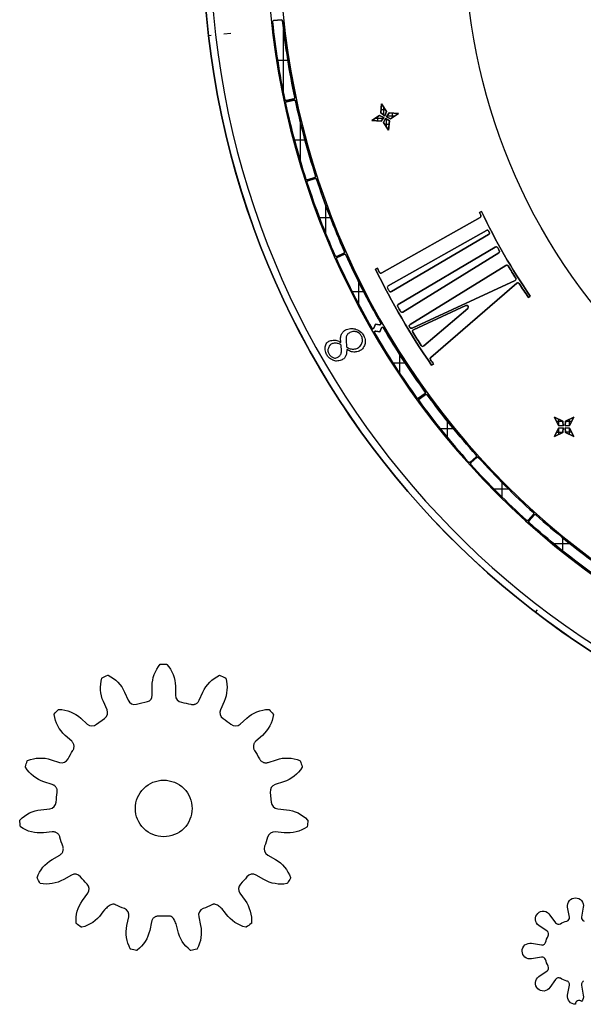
# Model space of a CAD drawing. Extents: x -553 to 949, y 557 to 2321.
# Tile 12 of 25: x -553 to -355, y 1464 to 1811. Entities that reach past the tile are written whole.
import ezdxf

# ---------------------------------------------------------------- set-up
doc = ezdxf.new("R2010")
doc.units = 0
doc.layers.add('3.Dial V2', color=1, linetype='CONTINUOUS')
doc.layers.add('Default Layer', color=1, linetype='CONTINUOUS')

msp = doc.modelspace()

# ---------------------------------------------------------------- linework, layer by layer
at = {"layer": '3.Dial V2'}
for points in [[(-256.56, 2129.92, 0.380926), (-484.29, 1806.12, 0.380926), (-188.75, 1542.75, 0.380926), (106.79, 1806.12, 0.380926), (-120.94, 2129.92), (-121.26, 2130.01), (-121.57, 2130.11), (-121.89, 2130.22), (-122.21, 2130.3), (-122.53, 2130.36), (-122.86, 2130.41), (-123.19, 2130.45), (-123.51, 2130.51, 0.110995), (-253.99, 2130.51), (-254.31, 2130.45), (-254.64, 2130.41), (-254.97, 2130.36), (-255.29, 2130.3), (-255.61, 2130.22), (-255.93, 2130.11), (-256.24, 2130.01), (-256.56, 2129.92)], [(-188.75, 1540.25, -0.380926), (-486.77, 1805.83, -0.380926), (-257.13, 2132.35), (-257.3, 2132.31), (-257.33, 2132.31, 0.380827), (-486.76, 1805.73, 0.380827), (-188.75, 1540.25)], [(88.67, 1840.25, 0.414214), (-188.75, 2117.67, 0.414214), (-466.17, 1840.25, 0.414214), (-188.75, 1562.83, 0.414214), (88.67, 1840.25)], [(88.67, 1840.25, 0.414214), (-188.75, 2117.67, 0.414214), (-466.17, 1840.25, 0.414214), (-188.75, 1562.83, 0.414214), (88.67, 1840.25)], [(88.67, 1840.25, 0.414214), (-188.75, 2117.67, 0.414214), (-466.17, 1840.25, 0.414214), (-188.75, 1562.83, 0.414214), (88.67, 1840.25)], [(84.27, 1840.25, 0.414214), (-188.75, 2113.27, 0.414214), (-461.77, 1840.25, 0.414214), (-188.75, 1567.23, 0.414214), (84.27, 1840.25)], [(84.27, 1840.25, 0.414214), (-188.75, 2113.27, 0.414214), (-461.77, 1840.25, 0.414214), (-188.75, 1567.23, 0.414214), (84.27, 1840.25)], [(84.27, 1840.25, 0.414214), (-188.75, 2113.27, 0.414214), (-461.77, 1840.25, 0.414214), (-188.75, 1567.23, 0.414214), (84.27, 1840.25)], [(-459.84, 1783.24, 0.414637), (-459.37, 1782.93), (-456.63, 1783.51, 0.413786), (-456.32, 1783.99, -0.025094), (-460.61, 1811.08, 0.413786), (-461.05, 1811.43), (-463.84, 1811.14, 0.414637), (-464.19, 1810.7, 0.025101), (-459.84, 1783.24)], [(-456.32, 1783.99, -0.413786), (-456.63, 1783.51), (-459.37, 1782.93, -0.414637), (-459.84, 1783.24, -0.025101), (-464.19, 1810.7, -0.414637), (-463.84, 1811.14, 0.414637), (-464.19, 1810.7, 0.025101), (-459.84, 1783.24, 0.414637), (-459.37, 1782.93), (-456.63, 1783.51, 0.413786), (-456.32, 1783.99)], [(-461.05, 1811.43, -0.413786), (-460.61, 1811.08, 0.413786), (-461.05, 1811.43)], [(-456.32, 1783.99, -0.025094), (-460.61, 1811.08, 0.025094), (-456.32, 1783.99)], [(-452.4, 1755.22, -0.025101), (-459.59, 1782.07, -0.414637), (-459.29, 1782.54), (-456.55, 1783.13, -0.413786), (-456.07, 1782.82, 0.025094), (-448.97, 1756.33, -0.413786), (-449.23, 1755.82), (-451.89, 1754.96, -0.414637), (-452.4, 1755.22)], [(-448.97, 1756.33, -0.413786), (-449.23, 1755.82), (-451.89, 1754.96, -0.414637), (-452.4, 1755.22, -0.025101), (-459.59, 1782.07, -0.414637), (-459.29, 1782.54, 0.414637), (-459.59, 1782.07, 0.025101), (-452.4, 1755.22, 0.414637), (-451.89, 1754.96), (-449.23, 1755.82, 0.413786), (-448.97, 1756.33)], [(-456.55, 1783.13, -0.413786), (-456.07, 1782.82, 0.413786), (-456.55, 1783.13)], [(-448.97, 1756.33, -0.025094), (-456.07, 1782.82, 0.025094), (-448.97, 1756.33)], [(-442.07, 1728.12, 0.414637), (-441.54, 1727.92), (-438.98, 1729.06, 0.413786), (-438.78, 1729.58, -0.025094), (-448.61, 1755.19, 0.413786), (-449.11, 1755.45), (-451.77, 1754.58, 0.414637), (-452.03, 1754.07, 0.025101), (-442.07, 1728.12)], [(-449.11, 1755.45, -0.413786), (-448.61, 1755.19, 0.413786), (-449.11, 1755.45)], [(-438.78, 1729.58, -0.413786), (-438.98, 1729.06), (-441.54, 1727.92, -0.414637), (-442.07, 1728.12, -0.025101), (-452.03, 1754.07, -0.414637), (-451.77, 1754.58, 0.414637), (-452.03, 1754.07, 0.025101), (-442.07, 1728.12, 0.414637), (-441.54, 1727.92), (-438.98, 1729.06, 0.413786), (-438.78, 1729.58)], [(-438.78, 1729.58, -0.025094), (-448.61, 1755.19, 0.025094), (-438.78, 1729.58)], [(-407.41, 1689.93, -0.001683), (-408.42, 1691.41, -0.379894), (-408.32, 1692.2), (-378.05, 1718.43, -0.217123), (-377.57, 1718.57, -0.217123), (-377.15, 1718.3, 0.006481), (-373.93, 1713.46), (-373.25, 1713.89, -0.038669), (-390.51, 1743.8), (-391.21, 1743.41, 0.001194), (-390.74, 1742.45, -0.395869), (-390.99, 1741.66), (-425.67, 1722.08, -0.208565), (-426.15, 1722.03, -0.208565), (-426.51, 1722.35), (-427.19, 1723.79), (-427.87, 1723.4, 0.036954), (-408.07, 1689.47), (-407.41, 1689.93)], [(-390.74, 1742.45, -0.001194), (-391.21, 1743.41, 0.001194), (-390.74, 1742.45)], [(-390.99, 1741.66, 0.395869), (-390.74, 1742.45, -0.395869), (-390.99, 1741.66)], [(-373.25, 1713.89, -0.038669), (-390.51, 1743.8, 0.038669), (-373.25, 1713.89)], [(-423.06, 1715.71, 0.20453), (-422.69, 1715.42, 0.20453), (-422.22, 1715.48), (-387.94, 1735.64, 0.399408), (-387.72, 1736.43, -0.000516), (-387.93, 1736.85, 0.203368), (-388.29, 1737.14, 0.203368), (-388.76, 1737.09), (-423.38, 1717.58, 0.405711), (-423.62, 1716.78, 0.001138), (-423.06, 1715.71, 0.20453), (-422.69, 1715.42, 0.20453), (-422.22, 1715.48), (-387.94, 1735.64, 0.399408), (-387.72, 1736.43, -0.399408), (-387.94, 1735.64), (-422.22, 1715.48, -0.20453), (-422.69, 1715.42, -0.20453), (-423.06, 1715.71)], [(-388.76, 1737.09, -0.203368), (-388.29, 1737.14, -0.203368), (-387.93, 1736.85, 0.000516), (-387.72, 1736.43, -0.000516), (-387.93, 1736.85, 0.203368), (-388.29, 1737.14, 0.203368), (-388.76, 1737.09)], [(-418.23, 1708.26), (-384.39, 1729.12, 0.402944), (-384.19, 1729.93, -0.001307), (-384.76, 1730.95, 0.202057), (-385.13, 1731.24, 0.202057), (-385.59, 1731.18), (-419.81, 1710.99, 0.408206), (-420.03, 1710.18, 0.001849), (-419.06, 1708.48, 0.203182), (-418.69, 1708.19, 0.203182), (-418.23, 1708.26)], [(-418.23, 1708.26, -0.203182), (-418.69, 1708.19, -0.203182), (-419.06, 1708.48, -0.001849), (-420.03, 1710.18, -0.408206), (-419.81, 1710.99), (-385.59, 1731.18), (-419.81, 1710.99, 0.408206), (-420.03, 1710.18, 0.001849), (-419.06, 1708.48, 0.203182), (-418.69, 1708.19, 0.203182), (-418.23, 1708.26)], [(-385.59, 1731.18, -0.202057), (-385.13, 1731.24, -0.202057), (-384.76, 1730.95, 0.202057), (-385.13, 1731.24, 0.202057), (-385.59, 1731.18)], [(-428.41, 1702.61), (-427.87, 1703.98), (-426.42, 1703.77, 0.286961), (-426.03, 1703.94, 0.286961), (-426.01, 1704.36, -0.024771), (-438.29, 1728.49, 0.413786), (-438.82, 1728.7), (-441.38, 1727.56, 0.414637), (-441.58, 1727.03, 0.024789), (-429.13, 1702.56, 0.287897), (-428.75, 1702.36, 0.287897), (-428.41, 1702.61)], [(-438.82, 1728.7, -0.413786), (-438.29, 1728.49, 0.413786), (-438.82, 1728.7)], [(-426.01, 1704.36, -0.024771), (-438.29, 1728.49, 0.024771), (-426.01, 1704.36)], [(-418.23, 1708.26), (-384.39, 1729.12, 0.402944), (-384.19, 1729.93, -0.402944), (-384.39, 1729.12), (-418.23, 1708.26)], [(-384.19, 1729.93, -0.001307), (-384.76, 1730.95, 0.001307), (-384.19, 1729.93)], [(-441.58, 1727.03, -0.414637), (-441.38, 1727.56, 0.414637), (-441.58, 1727.03)], [(-429.13, 1702.56, -0.024789), (-441.58, 1727.03, 0.024789), (-429.13, 1702.56, 0.287897), (-428.75, 1702.36, 0.287897), (-428.41, 1702.61, -0.287897), (-428.75, 1702.36, -0.287897), (-429.13, 1702.56)], [(-378.63, 1719.36), (-414.97, 1702.59, -0.381737), (-415.74, 1702.83, -0.00023), (-415.86, 1703.03, -0.411229), (-415.67, 1703.86), (-381.88, 1724.74, -0.417734), (-381.05, 1724.54, 0.005656), (-378.38, 1720.22, -0.216129), (-378.31, 1719.73, -0.216129), (-378.63, 1719.36)], [(-414.97, 1702.59, -0.381737), (-415.74, 1702.83, -0.00023), (-415.86, 1703.03, -0.411229), (-415.67, 1703.86), (-381.88, 1724.74), (-415.67, 1703.86, 0.411229), (-415.86, 1703.03, 0.00023), (-415.74, 1702.83, 0.381737), (-414.97, 1702.59), (-378.63, 1719.36), (-414.97, 1702.59)], [(-381.88, 1724.74, -0.417734), (-381.05, 1724.54, 0.417734), (-381.88, 1724.74)], [(-378.38, 1720.22, -0.005656), (-381.05, 1724.54, 0.005656), (-378.38, 1720.22)], [(-408.07, 1689.47), (-407.41, 1689.93), (-408.07, 1689.47, -0.036954), (-427.87, 1723.4, 0.036954), (-408.07, 1689.47)], [(-426.51, 1722.35, 0.208565), (-426.15, 1722.03, 0.208565), (-425.67, 1722.08, -0.208565), (-426.15, 1722.03, -0.208565), (-426.51, 1722.35)], [(-378.63, 1719.36, 0.216129), (-378.31, 1719.73, 0.216129), (-378.38, 1720.22, -0.216129), (-378.31, 1719.73, -0.216129), (-378.63, 1719.36)], [(-378.05, 1718.43, -0.217123), (-377.57, 1718.57, -0.217123), (-377.15, 1718.3, 0.217123), (-377.57, 1718.57, 0.217123), (-378.05, 1718.43)], [(-373.93, 1713.46), (-373.25, 1713.89), (-373.93, 1713.46, -0.006481), (-377.15, 1718.3, 0.006481), (-373.93, 1713.46)], [(-411.73, 1696.42, 0.216554), (-411.31, 1696.15, 0.216554), (-410.84, 1696.29), (-395.33, 1709.57, 0.374802), (-395.21, 1710.35, 0.374802), (-395.97, 1710.57, -0.374802), (-395.21, 1710.35, -0.374802), (-395.33, 1709.57), (-410.84, 1696.29, -0.216554), (-411.31, 1696.15, -0.216554), (-411.73, 1696.42, -0.005238), (-414.7, 1701.12, -0.214106), (-414.76, 1701.61, -0.214106), (-414.44, 1701.98), (-395.97, 1710.57, -0.374802), (-395.21, 1710.35, -0.374802), (-395.33, 1709.57), (-410.84, 1696.29, -0.216554), (-411.31, 1696.15, -0.216554), (-411.73, 1696.42)], [(-426.42, 1703.77, 0.286961), (-426.03, 1703.94, 0.286961), (-426.01, 1704.36, -0.286961), (-426.03, 1703.94, -0.286961), (-426.42, 1703.77)], [(-438.04, 1693.89), (-438.07, 1693.62), (-438.12, 1693.36), (-438.19, 1693.11), (-438.28, 1692.87), (-438.39, 1692.64), (-438.52, 1692.43), (-438.67, 1692.23), (-438.83, 1692.04), (-439.08, 1691.81), (-439.35, 1691.6), (-439.65, 1691.42), (-439.98, 1691.27), (-440.34, 1691.15), (-440.73, 1691.06), (-441.14, 1691), (-441.58, 1690.97), (-441.89, 1690.98), (-442.22, 1691.04), (-442.57, 1691.15), (-442.93, 1691.29), (-443.3, 1691.49), (-443.68, 1691.72), (-444.05, 1692), (-444.43, 1692.33), (-444.6, 1692.51), (-444.77, 1692.74), (-444.94, 1693), (-445.1, 1693.31), (-445.24, 1693.65), (-445.38, 1694.03), (-445.49, 1694.46), (-445.6, 1694.92), (-445.63, 1695.15), (-445.64, 1695.41), (-445.63, 1695.7), (-445.59, 1696.02), (-445.51, 1696.35), (-445.4, 1696.69), (-445.24, 1697.03), (-445.03, 1697.38), (-444.9, 1697.53), (-444.73, 1697.67), (-444.51, 1697.81), (-444.26, 1697.94), (-443.95, 1698.07), (-443.61, 1698.18), (-443.23, 1698.27), (-442.8, 1698.35), (-442.52, 1698.38), (-442.2, 1698.37), (-441.86, 1698.33), (-441.51, 1698.24), (-441.16, 1698.12), (-440.83, 1697.96), (-440.52, 1697.76), (-440.38, 1697.64), (-440.24, 1697.52, 0.315216), (-440.13, 1697.49, 0.315216), (-440.07, 1697.59), (-440.15, 1698.92), (-440.16, 1699.21), (-440.13, 1699.52), (-440.07, 1699.82), (-439.98, 1700.12), (-439.86, 1700.42), (-439.72, 1700.7), (-439.55, 1700.96), (-439.36, 1701.21), (-439.08, 1701.49), (-438.77, 1701.73), (-438.43, 1701.94), (-438.05, 1702.11), (-437.64, 1702.24), (-437.19, 1702.35), (-436.71, 1702.42), (-436.2, 1702.46), (-435.84, 1702.45), (-435.46, 1702.4), (-435.05, 1702.31), (-434.62, 1702.16), (-434.19, 1701.97), (-433.74, 1701.73), (-433.29, 1701.43), (-432.83, 1701.07), (-432.61, 1700.86), (-432.4, 1700.59), (-432.19, 1700.28), (-432, 1699.92), (-431.82, 1699.51), (-431.67, 1699.06), (-431.55, 1698.56), (-431.47, 1698.02), (-431.45, 1697.76), (-431.47, 1697.47), (-431.52, 1697.15), (-431.61, 1696.81), (-431.75, 1696.45), (-431.92, 1696.07), (-432.15, 1695.69), (-432.42, 1695.3), (-432.57, 1695.14), (-432.77, 1694.98), (-433.01, 1694.82), (-433.3, 1694.66), (-433.63, 1694.52), (-434.01, 1694.39), (-434.42, 1694.27), (-434.89, 1694.17), (-435.2, 1694.13), (-435.55, 1694.14), (-435.92, 1694.18), (-436.31, 1694.26), (-436.7, 1694.39), (-437.08, 1694.56), (-437.45, 1694.79), (-437.62, 1694.92), (-437.79, 1695.06, 0.287371), (-437.9, 1695.08, 0.287371), (-437.96, 1694.99), (-438.04, 1693.89)], [(-413.22, 1677.91, 0.414637), (-412.66, 1677.82), (-410.39, 1679.46, 0.413786), (-410.3, 1680.02, -0.024771), (-425.06, 1702.72, 0.286961), (-425.44, 1702.91, 0.286961), (-425.78, 1702.66), (-426.32, 1701.3), (-427.78, 1701.52, 0.287897), (-428.17, 1701.35, 0.287897), (-428.18, 1700.92, 0.024789), (-413.22, 1677.91)], [(-410.3, 1680.02, -0.413786), (-410.39, 1679.46), (-412.66, 1677.82, -0.414637), (-413.22, 1677.91, -0.024789), (-428.18, 1700.92, -0.287897), (-428.17, 1701.35, -0.287897), (-427.78, 1701.52), (-426.32, 1701.3), (-425.78, 1702.66, -0.286961), (-425.44, 1702.91, -0.286961), (-425.06, 1702.72, 0.286961), (-425.44, 1702.91, 0.286961), (-425.78, 1702.66), (-426.32, 1701.3), (-427.78, 1701.52, 0.287897), (-428.17, 1701.35, 0.287897), (-428.18, 1700.92, 0.024789), (-413.22, 1677.91, 0.414637), (-412.66, 1677.82), (-410.39, 1679.46, 0.413786), (-410.3, 1680.02)], [(-410.3, 1680.02, -0.024771), (-425.06, 1702.72, 0.024771), (-410.3, 1680.02)], [(-411.73, 1696.42, -0.005238), (-414.7, 1701.12, -0.214106), (-414.76, 1701.61, -0.214106), (-414.44, 1701.98, 0.214106), (-414.76, 1701.61, 0.214106), (-414.7, 1701.12, 0.005238), (-411.73, 1696.42)], [(-408.42, 1691.41, -0.379894), (-408.32, 1692.2, 0.379894), (-408.42, 1691.41)], [(-407.41, 1689.93, -0.001683), (-408.42, 1691.41, 0.001683), (-407.41, 1689.93)], [(-395.02, 1655.33, -0.025101), (-412.51, 1676.94, -0.414637), (-412.42, 1677.49), (-410.16, 1679.14, -0.413786), (-409.6, 1679.05, 0.025094), (-392.34, 1657.74, -0.413786), (-392.37, 1657.17), (-394.45, 1655.3, -0.414637), (-395.02, 1655.33)], [(-410.16, 1679.14, -0.413786), (-409.6, 1679.05, 0.413786), (-410.16, 1679.14)], [(-392.34, 1657.74, -0.025094), (-409.6, 1679.05, 0.025094), (-392.34, 1657.74)], [(-392.34, 1657.74, -0.413786), (-392.37, 1657.17), (-394.45, 1655.3, -0.414637), (-395.02, 1655.33, -0.025101), (-412.51, 1676.94, -0.414637), (-412.42, 1677.49, 0.414637), (-412.51, 1676.94, 0.025101), (-395.02, 1655.33, 0.414637), (-394.45, 1655.3), (-392.37, 1657.17, 0.413786), (-392.34, 1657.74)], [(-374.56, 1634.79, -0.025101), (-394.21, 1654.44, -0.414637), (-394.19, 1655.01), (-392.11, 1656.88, -0.413786), (-391.54, 1656.85, 0.025094), (-372.15, 1637.46, -0.413786), (-372.12, 1636.89), (-373.99, 1634.81, -0.414637), (-374.56, 1634.79)], [(-394.19, 1655.01, 0.414637), (-394.21, 1654.44, 0.025101), (-374.56, 1634.79, 0.414637), (-373.99, 1634.81), (-372.12, 1636.89, 0.413786), (-372.15, 1637.46, -0.413786), (-372.12, 1636.89), (-373.99, 1634.81, -0.414637), (-374.56, 1634.79, -0.025101), (-394.21, 1654.44, -0.414637), (-394.19, 1655.01)], [(-392.11, 1656.88, -0.413786), (-391.54, 1656.85, 0.413786), (-392.11, 1656.88)], [(-372.15, 1637.46, -0.025094), (-391.54, 1656.85, 0.025094), (-372.15, 1637.46)], [(-373.7, 1634.55, 0.414637), (-373.67, 1633.98, 0.025101), (-352.06, 1616.49, 0.414637), (-351.51, 1616.58), (-349.86, 1618.84, 0.413786), (-349.95, 1619.4, -0.025094), (-371.26, 1636.66, 0.413786), (-371.83, 1636.63), (-373.7, 1634.55)], [(-373.67, 1633.98, -0.414637), (-373.7, 1634.55, 0.414637), (-373.67, 1633.98, 0.025101), (-352.06, 1616.49, 0.414637), (-351.51, 1616.58), (-349.86, 1618.84, 0.413786), (-349.95, 1619.4, -0.413786), (-349.86, 1618.84), (-351.51, 1616.58, -0.414637), (-352.06, 1616.49, -0.025101), (-373.67, 1633.98)], [(-371.83, 1636.63, -0.413786), (-371.26, 1636.66, 0.413786), (-371.83, 1636.63)], [(-371.26, 1636.66, 0.025094), (-349.95, 1619.4, -0.025094), (-371.26, 1636.66)]]:
    msp.add_lwpolyline(points, format="xyb", close=True, dxfattribs=at)
for points in [[(-188.75, 1540.25, -0.380827), (-486.76, 1805.73, -0.380827), (-257.33, 2132.31), (-257.1, 2131.33)], [(34.87, 1840.25), (21.32, 1840.25), (18.82, 1840.25, -0.414214), (-188.75, 1632.68, -0.414214), (-396.31, 1840.25, -0.414214), (-188.75, 2047.82, -0.414214), (18.82, 1840.25)]]:
    msp.add_lwpolyline(points, format="xyb", dxfattribs=at)
for points in [[(-463.84, 1811.14), (-461.05, 1811.43), (-463.84, 1811.14)], [(-459.29, 1782.54), (-456.55, 1783.13), (-459.29, 1782.54)], [(-425.95, 1778.56), (-425.69, 1781.82), (-423.93, 1779.09), (-424.54, 1777.59), (-425.95, 1778.56)], [(-425.95, 1778.56), (-425.69, 1781.82), (-425.95, 1778.56)], [(-423.93, 1779.09), (-425.69, 1781.82), (-423.93, 1779.09)], [(-429.13, 1775.91), (-426.4, 1777.67), (-429.13, 1775.91)], [(-429.13, 1775.91), (-426.4, 1777.67), (-424.9, 1776.97), (-425.87, 1775.65), (-429.13, 1775.91)], [(-425.87, 1775.65), (-424.9, 1776.97), (-426.4, 1777.67), (-424.9, 1776.97), (-425.87, 1775.65)], [(-425.95, 1778.56), (-424.54, 1777.59), (-425.95, 1778.56)], [(-424.98, 1775.21), (-424.37, 1776.62), (-424.98, 1775.21)], [(-423.22, 1772.47), (-422.96, 1775.73), (-424.37, 1776.62), (-424.98, 1775.21), (-423.22, 1772.47)], [(-424.54, 1777.59), (-423.93, 1779.09), (-424.54, 1777.59)], [(-424.37, 1776.62), (-422.96, 1775.73), (-424.37, 1776.62)], [(-423.93, 1777.23), (-423.04, 1778.56), (-423.93, 1777.23)], [(-423.93, 1777.23), (-423.04, 1778.56), (-419.78, 1778.38), (-422.51, 1776.53), (-423.93, 1777.23)], [(-423.93, 1777.23), (-422.51, 1776.53), (-423.93, 1777.23)], [(-423.04, 1778.56), (-419.78, 1778.38), (-423.04, 1778.56)], [(-422.51, 1776.53), (-419.78, 1778.38), (-422.51, 1776.53)], [(-429.13, 1775.91), (-425.87, 1775.65), (-429.13, 1775.91)], [(-423.22, 1772.47), (-424.98, 1775.21), (-423.22, 1772.47)], [(-423.22, 1772.47), (-422.96, 1775.73), (-423.22, 1772.47)], [(-451.77, 1754.58), (-449.11, 1755.45), (-451.77, 1754.58)], [(-390.99, 1741.66), (-425.67, 1722.08), (-390.99, 1741.66)], [(-390.51, 1743.8), (-391.21, 1743.41), (-390.51, 1743.8)], [(-423.38, 1717.58), (-388.76, 1737.09), (-423.38, 1717.58)], [(-441.38, 1727.56), (-438.82, 1728.7), (-441.38, 1727.56)], [(-427.19, 1723.79), (-427.87, 1723.4), (-427.19, 1723.79)], [(-426.51, 1722.35), (-427.19, 1723.79), (-426.51, 1722.35)], [(-408.32, 1692.2), (-378.05, 1718.43), (-408.32, 1692.2)], [(-414.44, 1701.98), (-395.97, 1710.57), (-414.44, 1701.98)], [(-428.41, 1702.61), (-427.87, 1703.98), (-426.42, 1703.77), (-427.87, 1703.98), (-428.41, 1702.61)], [(-438.21, 1698.39), (-438.04, 1696), (-437.76, 1695.78), (-437.47, 1695.59), (-437.15, 1695.44), (-436.82, 1695.32), (-436.48, 1695.24), (-436.14, 1695.2), (-435.79, 1695.18), (-435.44, 1695.2), (-435.1, 1695.25), (-434.77, 1695.32), (-434.46, 1695.42), (-434.17, 1695.55), (-433.89, 1695.7), (-433.65, 1695.87), (-433.44, 1696.06), (-433.26, 1696.27), (-433.02, 1696.63), (-432.83, 1696.97), (-432.68, 1697.29), (-432.56, 1697.6), (-432.48, 1697.88), (-432.44, 1698.13), (-432.43, 1698.37), (-432.44, 1698.57), (-432.52, 1698.95), (-432.61, 1699.3), (-432.73, 1699.62), (-432.86, 1699.91), (-433.01, 1700.16), (-433.17, 1700.38), (-433.33, 1700.55), (-433.49, 1700.69), (-433.81, 1700.91), (-434.13, 1701.09), (-434.45, 1701.23), (-434.75, 1701.34), (-435.04, 1701.41), (-435.32, 1701.44), (-435.58, 1701.45), (-435.82, 1701.42), (-436.2, 1701.33), (-436.56, 1701.21), (-436.9, 1701.05), (-437.2, 1700.87), (-437.47, 1700.66), (-437.7, 1700.42), (-437.89, 1700.16), (-438.04, 1699.89), (-438.1, 1699.71), (-438.15, 1699.53), (-438.21, 1699.15), (-438.23, 1698.77), (-438.21, 1698.39)], [(-438.04, 1696), (-437.76, 1695.78), (-437.47, 1695.59), (-437.15, 1695.44), (-436.82, 1695.32), (-436.48, 1695.24), (-436.14, 1695.2), (-435.79, 1695.18), (-435.44, 1695.2), (-435.1, 1695.25), (-434.77, 1695.32), (-434.46, 1695.42), (-434.17, 1695.55), (-433.89, 1695.7), (-433.65, 1695.87), (-433.44, 1696.06), (-433.26, 1696.27), (-433.02, 1696.63), (-432.83, 1696.97), (-432.68, 1697.29), (-432.56, 1697.6), (-432.48, 1697.88), (-432.44, 1698.13), (-432.43, 1698.37), (-432.44, 1698.57), (-432.52, 1698.95), (-432.61, 1699.3), (-432.73, 1699.62), (-432.86, 1699.91), (-433.01, 1700.16), (-433.17, 1700.38), (-433.33, 1700.55), (-433.49, 1700.69), (-433.81, 1700.91), (-434.13, 1701.09), (-434.45, 1701.23), (-434.75, 1701.34), (-435.04, 1701.41), (-435.32, 1701.44), (-435.58, 1701.45), (-435.82, 1701.42), (-436.2, 1701.33), (-436.56, 1701.21), (-436.9, 1701.05), (-437.2, 1700.87), (-437.47, 1700.66), (-437.7, 1700.42), (-437.89, 1700.16), (-438.04, 1699.89), (-438.1, 1699.71), (-438.15, 1699.53), (-438.21, 1699.15), (-438.23, 1698.77), (-438.21, 1698.39), (-438.04, 1696)], [(-438.04, 1696), (-437.76, 1695.78), (-437.47, 1695.59), (-437.15, 1695.44), (-436.82, 1695.32), (-436.48, 1695.24), (-436.14, 1695.2), (-435.79, 1695.18), (-435.44, 1695.2), (-435.1, 1695.25), (-434.77, 1695.32), (-434.46, 1695.42), (-434.17, 1695.55), (-433.89, 1695.7), (-433.65, 1695.87), (-433.44, 1696.06), (-433.26, 1696.27), (-433.02, 1696.63), (-432.83, 1696.97), (-432.68, 1697.29), (-432.56, 1697.6), (-432.48, 1697.88), (-432.44, 1698.13), (-432.43, 1698.37), (-432.44, 1698.57), (-432.52, 1698.95), (-432.61, 1699.3), (-432.73, 1699.62), (-432.86, 1699.91), (-433.01, 1700.16), (-433.17, 1700.38), (-433.33, 1700.55), (-433.49, 1700.69), (-433.81, 1700.91), (-434.13, 1701.09), (-434.45, 1701.23), (-434.75, 1701.34), (-435.04, 1701.41), (-435.32, 1701.44), (-435.58, 1701.45), (-435.82, 1701.42), (-436.2, 1701.33), (-436.56, 1701.21), (-436.9, 1701.05), (-437.2, 1700.87), (-437.47, 1700.66), (-437.7, 1700.42), (-437.89, 1700.16), (-438.04, 1699.89), (-438.1, 1699.71), (-438.15, 1699.53), (-438.21, 1699.15), (-438.23, 1698.77), (-438.21, 1698.39), (-438.04, 1696)], [(-439.89, 1694.59), (-439.98, 1696.62), (-440.2, 1696.79), (-440.44, 1696.93), (-440.7, 1697.04), (-440.98, 1697.13), (-441.26, 1697.2), (-441.56, 1697.24), (-441.86, 1697.26), (-442.16, 1697.26), (-442.45, 1697.23), (-442.73, 1697.19), (-443, 1697.12), (-443.26, 1697.02), (-443.49, 1696.91), (-443.7, 1696.78), (-443.87, 1696.63), (-444.02, 1696.46), (-444.21, 1696.16), (-444.36, 1695.86), (-444.48, 1695.58), (-444.56, 1695.32), (-444.61, 1695.07), (-444.63, 1694.84), (-444.63, 1694.64), (-444.61, 1694.46), (-444.54, 1694.16), (-444.45, 1693.88), (-444.35, 1693.64), (-444.24, 1693.42), (-444.13, 1693.22), (-444.01, 1693.06), (-443.89, 1692.92), (-443.77, 1692.8), (-443.52, 1692.6), (-443.27, 1692.43), (-443.03, 1692.29), (-442.8, 1692.17), (-442.58, 1692.09), (-442.37, 1692.03), (-442.17, 1692.01), (-441.99, 1692.02), (-441.68, 1692.08), (-441.39, 1692.17), (-441.12, 1692.3), (-440.88, 1692.46), (-440.65, 1692.64), (-440.46, 1692.84), (-440.29, 1693.05), (-440.15, 1693.27), (-440.02, 1693.57), (-439.93, 1693.88), (-439.89, 1694.22), (-439.89, 1694.59)], [(-439.98, 1696.62), (-440.2, 1696.79), (-440.44, 1696.93), (-440.7, 1697.04), (-440.98, 1697.13), (-441.26, 1697.2), (-441.56, 1697.24), (-441.86, 1697.26), (-442.16, 1697.26), (-442.45, 1697.23), (-442.73, 1697.19), (-443, 1697.12), (-443.26, 1697.02), (-443.49, 1696.91), (-443.7, 1696.78), (-443.87, 1696.63), (-444.02, 1696.46), (-444.21, 1696.16), (-444.36, 1695.86), (-444.48, 1695.58), (-444.56, 1695.32), (-444.61, 1695.07), (-444.63, 1694.84), (-444.63, 1694.64), (-444.61, 1694.46), (-444.54, 1694.16), (-444.45, 1693.88), (-444.35, 1693.64), (-444.24, 1693.42), (-444.13, 1693.22), (-444.01, 1693.06), (-443.89, 1692.92), (-443.77, 1692.8), (-443.52, 1692.6), (-443.27, 1692.43), (-443.03, 1692.29), (-442.8, 1692.17), (-442.58, 1692.09), (-442.37, 1692.03), (-442.17, 1692.01), (-441.99, 1692.02), (-441.68, 1692.08), (-441.39, 1692.17), (-441.12, 1692.3), (-440.88, 1692.46), (-440.65, 1692.64), (-440.46, 1692.84), (-440.29, 1693.05), (-440.15, 1693.27), (-440.02, 1693.57), (-439.93, 1693.88), (-439.89, 1694.22), (-439.89, 1694.59), (-439.98, 1696.62)], [(-439.98, 1696.62), (-440.2, 1696.79), (-440.44, 1696.93), (-440.7, 1697.04), (-440.98, 1697.13), (-441.26, 1697.2), (-441.56, 1697.24), (-441.86, 1697.26), (-442.16, 1697.26), (-442.45, 1697.23), (-442.73, 1697.19), (-443, 1697.12), (-443.26, 1697.02), (-443.49, 1696.91), (-443.7, 1696.78), (-443.87, 1696.63), (-444.02, 1696.46), (-444.21, 1696.16), (-444.36, 1695.86), (-444.48, 1695.58), (-444.56, 1695.32), (-444.61, 1695.07), (-444.63, 1694.84), (-444.63, 1694.64), (-444.61, 1694.46), (-444.54, 1694.16), (-444.45, 1693.88), (-444.35, 1693.64), (-444.24, 1693.42), (-444.13, 1693.22), (-444.01, 1693.06), (-443.89, 1692.92), (-443.77, 1692.8), (-443.52, 1692.6), (-443.27, 1692.43), (-443.03, 1692.29), (-442.8, 1692.17), (-442.58, 1692.09), (-442.37, 1692.03), (-442.17, 1692.01), (-441.99, 1692.02), (-441.68, 1692.08), (-441.39, 1692.17), (-441.12, 1692.3), (-440.88, 1692.46), (-440.65, 1692.64), (-440.46, 1692.84), (-440.29, 1693.05), (-440.15, 1693.27), (-440.02, 1693.57), (-439.93, 1693.88), (-439.89, 1694.22), (-439.89, 1694.59), (-439.98, 1696.62)], [(-412.42, 1677.49), (-410.16, 1679.14), (-412.42, 1677.49)], [(-361.66, 1668.13), (-361.75, 1669.72), (-364.75, 1671.13), (-361.75, 1669.72), (-361.66, 1668.13)], [(-363.25, 1668.22), (-361.66, 1668.13), (-361.75, 1669.72), (-364.75, 1671.13), (-363.25, 1668.22)], [(-363.25, 1668.22), (-364.75, 1671.13), (-363.25, 1668.22)], [(-360.95, 1668.13), (-360.78, 1669.72), (-357.87, 1671.13), (-359.37, 1668.22), (-360.95, 1668.13)], [(-360.95, 1668.13), (-360.78, 1669.72), (-360.95, 1668.13)], [(-360.78, 1669.72), (-357.87, 1671.13), (-360.78, 1669.72)], [(-359.37, 1668.22), (-357.87, 1671.13), (-359.37, 1668.22)], [(-364.75, 1664.34), (-363.25, 1667.25), (-361.66, 1667.34), (-361.75, 1665.75), (-364.75, 1664.34)], [(-364.75, 1664.34), (-363.25, 1667.25), (-364.75, 1664.34)], [(-364.75, 1664.34), (-361.75, 1665.75), (-364.75, 1664.34)], [(-363.25, 1668.22), (-361.66, 1668.13), (-363.25, 1668.22)], [(-363.25, 1667.25), (-361.66, 1667.34), (-363.25, 1667.25)], [(-361.75, 1665.75), (-361.66, 1667.34), (-361.75, 1665.75)], [(-360.95, 1668.13), (-359.37, 1668.22), (-360.95, 1668.13)], [(-360.78, 1665.75), (-360.95, 1667.34), (-360.78, 1665.75)], [(-357.87, 1664.34), (-359.37, 1667.25), (-360.95, 1667.34), (-359.37, 1667.25), (-357.87, 1664.34)], [(-360.78, 1665.75), (-357.87, 1664.34), (-359.37, 1667.25), (-360.95, 1667.34), (-360.78, 1665.75)], [(-360.78, 1665.75), (-357.87, 1664.34), (-360.78, 1665.75)], [(-394.19, 1655.01), (-392.11, 1656.88), (-394.19, 1655.01)], [(-373.7, 1634.55), (-371.83, 1636.63), (-373.7, 1634.55)]]:
    msp.add_lwpolyline(points, close=True, dxfattribs=at)
for points in [[(-460.25, 1785.23), (-460.25, 1807.91)], [(-485.76, 1805.85), (-486.76, 1805.73)], [(-481.34, 1806.46), (-478.86, 1806.75)], [(-462.4, 1797.18), (-458.76, 1797.18)], [(-424.32, 1779.7), (-425.86, 1779.7)], [(-424.94, 1777.86), (-424.94, 1780.66)], [(-427.97, 1776.66), (-425.12, 1776.66)], [(-427.01, 1775.74), (-427.01, 1777.28)], [(-423.97, 1773.63), (-423.97, 1776.37)], [(-423.72, 1777.54), (-421.02, 1777.54)], [(-421.85, 1776.98), (-421.85, 1778.49)], [(-454.28, 1761.28), (-454.28, 1775.02)], [(-423.05, 1774.54), (-424.56, 1774.54)], [(-456.46, 1769.04), (-452.74, 1769.04)], [(-445.39, 1735.97), (-445.39, 1745.94)], [(-447.64, 1741.68), (-443.79, 1741.68)], [(-433.79, 1711.03), (-433.79, 1718.94)], [(-436.12, 1715.54), (-432.08, 1715.54)], [(-419.23, 1686.57), (-419.23, 1693.15)], [(-421.7, 1690.33), (-417.41, 1690.33)], [(-402.41, 1663.93), (-402.41, 1669.64)], [(-361.74, 1669.63), (-363.97, 1669.63)], [(-363.2, 1668.22), (-363.2, 1670.41)], [(-358.64, 1669.63), (-360.79, 1669.63)], [(-359.41, 1668.22), (-359.41, 1670.39)], [(-405.08, 1667.21), (-400.45, 1667.21)], [(-363.97, 1665.84), (-361.74, 1665.84)], [(-363.2, 1665.07), (-363.2, 1667.26)], [(-358.64, 1665.84), (-360.79, 1665.84)], [(-359.41, 1665.09), (-359.41, 1667.26)], [(-383.17, 1642.91), (-383.17, 1648)], [(-386.09, 1645.83), (-381, 1645.83)], [(-361.79, 1623.92), (-361.79, 1628.55)], [(-365.07, 1626.59), (-359.36, 1626.59)], [(-370.88, 1603.12), (-371.49, 1602.33)]]:
    msp.add_lwpolyline(points, dxfattribs=at)
at = {"layer": 'Default Layer'}
for points in [[(-538.11, 1519.67, -0.022458), (-539.17, 1522.91), (-539.24, 1523.13), (-539.33, 1523.34), (-539.43, 1523.54), (-539.56, 1523.73), (-539.69, 1523.9), (-539.85, 1524.06), (-540.01, 1524.21), (-540.18, 1524.34), (-540.37, 1524.45), (-540.57, 1524.55), (-540.77, 1524.63), (-540.98, 1524.7), (-541.2, 1524.74), (-541.42, 1524.77), (-541.65, 1524.78), (-541.88, 1524.76), (-545, 1524.44, -0.17802), (-553.07, 1526.51, -0.011299), (-553.35, 1528.84), (-553.33, 1528.89), (-553.29, 1528.94, -0.17802), (-545.86, 1532.59), (-542.74, 1532.92, 0.366805), (-540.47, 1535.29, -0.022458), (-540.11, 1538.69), (-540.09, 1538.92), (-540.08, 1539.14), (-540.1, 1539.37), (-540.14, 1539.59), (-540.19, 1539.8), (-540.27, 1540.01), (-540.36, 1540.21), (-540.46, 1540.4), (-540.59, 1540.58), (-540.72, 1540.75), (-540.88, 1540.91), (-541.04, 1541.06), (-541.22, 1541.19), (-541.42, 1541.3), (-541.62, 1541.4), (-541.84, 1541.48), (-544.82, 1542.45, -0.17802), (-551.33, 1547.57), (-551.36, 1547.67), (-551.36, 1547.77, -0.010358), (-550.7, 1549.78), (-550.65, 1549.87), (-550.56, 1549.93, -0.17802), (-542.29, 1550.25), (-539.3, 1549.28, 0.364198), (-536.27, 1550.53), (-536.26, 1550.52, -0.002641), (-536.28, 1550.53, -0.022458), (-534.58, 1553.48), (-534.47, 1553.68), (-534.37, 1553.88), (-534.29, 1554.1), (-534.24, 1554.31), (-534.2, 1554.53), (-534.18, 1554.75), (-534.18, 1554.97), (-534.19, 1555.19), (-534.23, 1555.4), (-534.29, 1555.62), (-534.36, 1555.82), (-534.45, 1556.02), (-534.56, 1556.22), (-534.69, 1556.4), (-534.84, 1556.57), (-535, 1556.74), (-537.33, 1558.83, -0.17802), (-541.19, 1566.16), (-541.19, 1566.26), (-541.14, 1566.36, -0.010358), (-539.72, 1567.93), (-539.64, 1567.99), (-539.53, 1568, -0.17802), (-531.84, 1564.93), (-529.51, 1562.83, 0.366805), (-526.23, 1562.73), (-523.47, 1564.74, 0.366805), (-522.55, 1567.89), (-523.82, 1570.75, -0.17802), (-524.37, 1579.02), (-524.32, 1579.11), (-524.24, 1579.17, -0.010358), (-522.31, 1580.03), (-522.21, 1580.05), (-522.11, 1580.03, -0.17802), (-516.33, 1574.09), (-515.06, 1571.23, 0.366805), (-512.2, 1569.85, -0.022458), (-508.26, 1570.73, 0.366805), (-506.64, 1573.02), (-506.64, 1576.15, -0.17802), (-503.76, 1583.94, -0.21455), (-503.59, 1584.01, -0.010358), (-501.48, 1584.01, -0.118185), (-501.48, 1583.88, -0.063617), (-501.4, 1583.87, -0.17802), (-498.44, 1576.15), (-498.44, 1573.02, 0.366805), (-496.31, 1570.51, -0.022458), (-492.98, 1569.8), (-492.75, 1569.75), (-492.52, 1569.73), (-492.3, 1569.72), (-492.08, 1569.73), (-491.86, 1569.76), (-491.64, 1569.81), (-491.44, 1569.88), (-491.23, 1569.97), (-491.04, 1570.07), (-490.86, 1570.19), (-490.68, 1570.33), (-490.52, 1570.48), (-490.37, 1570.65), (-490.24, 1570.83), (-490.12, 1571.02), (-490.02, 1571.23), (-488.74, 1574.09, -0.17802), (-482.86, 1580.03, -0.010358), (-480.83, 1579.17), (-480.75, 1579.11), (-480.7, 1579.02, -0.17802), (-481.25, 1570.75), (-482.52, 1567.89, 0.366805), (-481.6, 1564.74, -0.022458), (-478.84, 1562.73, 0.366805), (-475.56, 1562.83), (-473.23, 1564.93, -0.17802), (-465.54, 1568), (-465.44, 1567.99), (-465.35, 1567.93, -0.010358), (-463.94, 1566.36), (-463.89, 1566.26), (-463.88, 1566.16, -0.17802), (-467.74, 1558.83), (-470.07, 1556.74), (-470.24, 1556.57), (-470.38, 1556.4), (-470.51, 1556.22), (-470.63, 1556.02), (-470.72, 1555.82), (-470.79, 1555.62), (-470.85, 1555.4), (-470.89, 1555.19), (-470.91, 1554.97), (-470.91, 1554.75), (-470.89, 1554.53), (-470.86, 1554.31), (-470.8, 1554.1), (-470.72, 1553.89), (-470.63, 1553.68), (-470.51, 1553.48, -0.022458), (-468.81, 1550.53), (-468.69, 1550.33), (-468.56, 1550.14), (-468.42, 1549.97), (-468.26, 1549.81), (-468.09, 1549.67), (-467.91, 1549.55), (-467.72, 1549.44), (-467.52, 1549.35), (-467.31, 1549.27), (-467.1, 1549.22), (-466.88, 1549.18), (-466.66, 1549.16), (-466.44, 1549.16), (-466.21, 1549.18), (-465.99, 1549.22), (-465.77, 1549.28), (-462.79, 1550.25, -0.17802), (-454.51, 1549.93), (-454.42, 1549.87), (-454.37, 1549.78, -0.010358), (-453.72, 1547.77), (-453.71, 1547.67), (-453.74, 1547.57, -0.17802), (-460.25, 1542.45), (-463.23, 1541.48, 0.366805), (-464.96, 1538.69), (-464.6, 1535.29, 0.366805), (-462.33, 1532.92), (-459.22, 1532.59, -0.17802), (-451.78, 1528.94), (-451.77, 1528.91), (-451.73, 1528.83), (-451.72, 1528.74, -0.010358), (-451.94, 1526.64), (-451.97, 1526.54), (-452.04, 1526.47, -0.17802), (-460.07, 1524.44), (-463.19, 1524.76, 0.366805), (-465.91, 1522.91, -0.022458), (-466.96, 1519.67, 0.366805), (-465.85, 1516.58), (-463.14, 1515.01, -0.17802), (-457.83, 1508.65), (-457.82, 1508.54), (-457.85, 1508.44, -0.010358), (-458.91, 1506.61), (-458.98, 1506.54), (-459.08, 1506.5, -0.17802), (-467.24, 1507.91), (-469.95, 1509.48, 0.366805), (-473.18, 1508.89, -0.022458), (-475.47, 1506.35, 0.366805), (-475.71, 1503.08), (-473.87, 1500.54, -0.17802), (-471.61, 1492.57), (-471.64, 1492.47), (-471.71, 1492.39, -0.010358), (-473.42, 1491.15), (-473.52, 1491.11), (-473.62, 1491.11, -0.17802), (-480.5, 1495.72), (-481.07, 1496.48), (-481.67, 1497.21), (-481.98, 1497.55), (-482.3, 1497.88), (-482.62, 1498.18), (-482.94, 1498.45), (-483.27, 1498.69), (-483.6, 1498.89), (-483.92, 1499.04), (-484.25, 1499.16), (-484.58, 1499.21), (-484.9, 1499.22), (-485.06, 1499.2), (-485.22, 1499.16), (-485.38, 1499.11), (-485.54, 1499.04, -0.022458), (-488.65, 1497.65, 0.366805), (-490.21, 1494.76), (-489.56, 1491.69, -0.17802), (-490.74, 1483.49), (-490.81, 1483.41), (-490.9, 1483.37, -0.010358), (-492.97, 1482.93), (-493.07, 1482.93), (-493.17, 1482.98, -0.17802), (-497.58, 1489.99), (-497.79, 1490.91), (-498.04, 1491.82), (-498.19, 1492.26), (-498.34, 1492.68), (-498.51, 1493.09), (-498.7, 1493.47), (-498.9, 1493.82), (-499.12, 1494.13), (-499.35, 1494.41), (-499.61, 1494.65), (-499.88, 1494.83), (-500.18, 1494.97), (-500.33, 1495.01), (-500.49, 1495.04), (-500.66, 1495.06), (-500.83, 1495.06, -0.022458), (-504.24, 1495.06), (-504.47, 1495.06), (-504.7, 1495.04), (-504.92, 1495), (-505.14, 1494.94), (-505.34, 1494.86), (-505.54, 1494.77), (-505.73, 1494.66), (-505.91, 1494.53), (-506.08, 1494.39), (-506.23, 1494.24), (-506.37, 1494.07), (-506.5, 1493.89), (-506.61, 1493.69), (-506.71, 1493.49), (-506.78, 1493.28), (-506.84, 1493.05), (-507.49, 1489.99, -0.17802), (-511.9, 1482.98), (-512, 1482.93), (-512.1, 1482.93, -0.010358), (-514.17, 1483.37), (-514.27, 1483.41), (-514.33, 1483.49, -0.17802), (-515.51, 1491.69), (-514.86, 1494.76, 0.366805), (-516.42, 1497.65, -0.022458), (-519.54, 1499.04), (-519.69, 1499.11), (-519.85, 1499.16), (-520.01, 1499.2), (-520.17, 1499.22), (-520.5, 1499.21), (-520.82, 1499.16), (-521.15, 1499.04), (-521.48, 1498.89), (-521.81, 1498.69), (-522.13, 1498.45), (-522.45, 1498.18), (-522.77, 1497.88), (-523.09, 1497.55), (-523.4, 1497.21), (-524, 1496.48), (-524.57, 1495.72, -0.17802), (-531.45, 1491.11), (-531.56, 1491.11), (-531.65, 1491.15, -0.010358), (-533.36, 1492.39), (-533.39, 1492.43), (-533.41, 1492.48), (-533.43, 1492.58, -0.179243), (-531.2, 1500.53), (-529.36, 1503.08, 0.366805), (-529.61, 1506.35, -0.022458), (-531.89, 1508.89, 0.366805), (-535.12, 1509.48), (-537.84, 1507.91, -0.17802), (-546.08, 1506.56, -0.010358), (-547.23, 1508.55, -0.17802), (-541.94, 1515.01), (-539.22, 1516.58), (-539.03, 1516.7), (-538.85, 1516.84), (-538.68, 1516.99), (-538.53, 1517.16), (-538.4, 1517.34), (-538.28, 1517.52), (-538.18, 1517.72), (-538.1, 1517.92), (-538.03, 1518.13), (-537.99, 1518.34), (-537.96, 1518.56), (-537.95, 1518.78), (-537.96, 1519.01), (-537.99, 1519.23), (-538.04, 1519.45), (-538.11, 1519.67)], [(-512.54, 1533.02, -0.414214), (-502.54, 1543.02, -0.414214), (-492.54, 1533.02, -0.414214), (-502.54, 1523.02, -0.414214), (-512.54, 1533.02)]]:
    msp.add_lwpolyline(points, format="xyb", close=True, dxfattribs=at)
msp.add_lwpolyline([(-354.49, 1472.03), (-354.69, 1471.9), (-354.86, 1471.75), (-354.99, 1471.57), (-355.1, 1471.36), (-355.16, 1471.14), (-355.19, 1470.91), (-355.17, 1470.67), (-354.55, 1467.17, -0.221695), (-355.16, 1464.89, 0.707), (-357.33, 1463.88, -0.221695), (-359.47, 1464.89, -0.221695), (-360.08, 1467.17), (-359.47, 1470.67), (-359.45, 1470.91), (-359.47, 1471.14), (-359.54, 1471.36), (-359.64, 1471.57), (-359.78, 1471.75), (-359.95, 1471.9), (-360.14, 1472.03), (-360.37, 1472.11, -0.056411), (-362.65, 1473.06), (-362.87, 1473.16), (-363.1, 1473.21), (-363.33, 1473.22), (-363.55, 1473.19), (-363.77, 1473.12), (-363.97, 1473.01), (-364.15, 1472.86), (-364.31, 1472.68), (-366.35, 1469.77, -0.221695), (-368.4, 1468.58, -0.221695), (-370.62, 1469.39, -0.221695), (-371.43, 1471.62, -0.221695), (-370.25, 1473.66), (-367.33, 1475.7, 0.383651), (-366.95, 1477.36, -0.056411), (-367.9, 1479.65, 0.383651), (-369.34, 1480.54), (-372.84, 1479.93, -0.221695), (-375.13, 1480.54, -0.221695), (-376.13, 1482.68, -0.221695), (-375.13, 1484.83, -0.221695), (-372.84, 1485.44), (-369.34, 1484.83), (-369.1, 1484.81), (-368.87, 1484.83), (-368.65, 1484.9), (-368.45, 1485), (-368.26, 1485.14), (-368.11, 1485.3), (-367.99, 1485.5), (-367.9, 1485.72, -0.056411), (-366.95, 1488.01, 0.383651), (-367.33, 1489.67), (-370.25, 1491.71, -0.221695), (-371.43, 1493.75, -0.221695), (-370.62, 1495.98, -0.221695), (-368.4, 1496.79, -0.221695), (-366.32, 1495.34), (-364.31, 1492.69, 0.383651), (-362.65, 1492.31, -0.056411), (-360.37, 1493.26, 0.383651), (-359.47, 1494.7), (-360.08, 1498.2, -0.221695), (-359.47, 1500.48, -0.221695), (-357.33, 1501.48), (-357.33, 1501.48), (-357.31, 1501.48, -0.221695), (-355.16, 1500.48, -0.221695), (-354.55, 1498.2), (-355.17, 1494.7, 0.383651), (-354.27, 1493.26, -0.056411)], format="xyb", dxfattribs=at)

doc.saveas('drawing.dxf')
